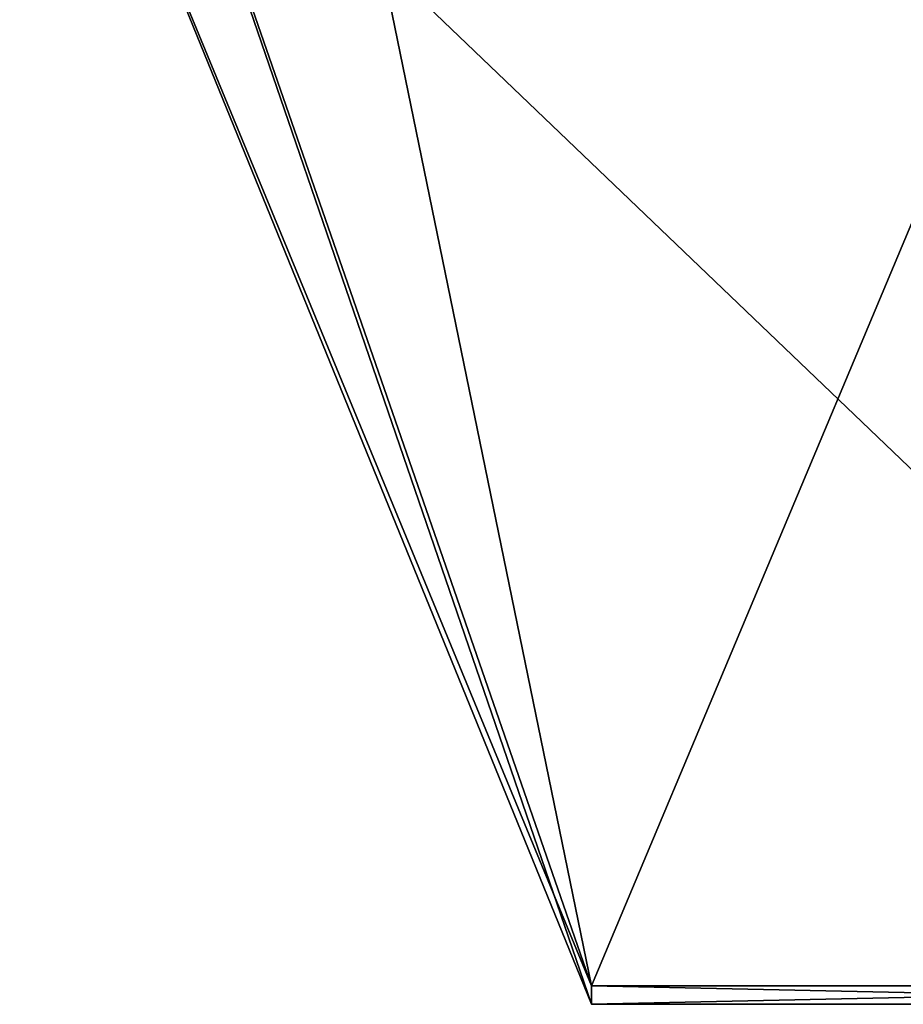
# Model space of a CAD drawing. Extents: x -23 to 470, y -1800 to 0.
# Tile 2 of 181: x -10.1 to -6.89, y -1789.6 to -1786.02. Entities that reach past the tile are written whole.
import ezdxf

# ---------------------------------------------------------------- set-up
doc = ezdxf.new("R2010")
doc.units = 0
doc.header["$LTSCALE"] = 41.718519
for name, color, linetype in [('190', 7, 'CONTINUOUS'), ('191', 7, 'CONTINUOUS'), ('210', 7, 'CONTINUOUS'), ('369', 7, 'CONTINUOUS')]:
    doc.layers.add(name, color=color, linetype=linetype)

msp = doc.modelspace()

# ---------------------------------------------------------------- linework, layer by layer
at = {"layer": '190', "linetype": 'CONTINUOUS'}
for points in [[(-8.0232, -1782.093, -14.4185), (-4.9, -1789.5332, -1.5315), (-8.7857, -1785.8131, -7.975), (-8.0232, -1782.093, -14.4185)], [(-4.9, -1782.093, -14.4185), (-4.9, -1789.5332, -1.5315), (-8.0232, -1782.093, -14.4185), (-4.9, -1782.093, -14.4185)], [(-8.7857, -1785.8131, -7.975), (-4.9, -1789.5332, -1.5315), (-8.0232, -1789.5332, -1.5315), (-8.7857, -1785.8131, -7.975)]]:
    msp.add_3dface(points, dxfattribs=at)
at = {"layer": '191', "linetype": 'CONTINUOUS'}
for points in [[(-8.0232, -1789.5332, 1.5315), (-4.9, -1782.093, 14.4185), (-8.7857, -1785.8131, 7.975), (-8.0232, -1789.5332, 1.5315)], [(-4.9, -1789.5332, 1.5315), (-4.9, -1782.093, 14.4185), (-8.0232, -1789.5332, 1.5315), (-4.9, -1789.5332, 1.5315)]]:
    msp.add_3dface(points, dxfattribs=at)
at = {"layer": '210', "linetype": 'CONTINUOUS'}
for points in [[(-10.1, -1783.5483, 4.7835), (-10.1, -1784.5), (-8.0232, -1789.5332, 1.5315), (-10.1, -1783.5483, 4.7835)], [(-10.1, -1783.5483, 4.7835), (-8.0232, -1789.5332, 1.5315), (-8.7857, -1785.8131, 7.975), (-10.1, -1783.5483, 4.7835)], [(-10.1, -1784.5), (-10.1, -1783.5483, -4.7835), (-8.0232, -1789.6), (-10.1, -1784.5)], [(-10.1, -1783.5483, -4.7835), (-8.7857, -1785.8131, -7.975), (-8.0232, -1789.5332, -1.5315), (-10.1, -1783.5483, -4.7835)], [(-10.1, -1783.5483, -4.7835), (-8.0232, -1789.5332, -1.5315), (-8.0232, -1789.6), (-10.1, -1783.5483, -4.7835)], [(-8.0232, -1789.5332, 1.5315), (-10.1, -1784.5), (-8.0232, -1789.6), (-8.0232, -1789.5332, 1.5315)]]:
    msp.add_3dface(points, dxfattribs=at)
at = {"layer": '369', "linetype": 'CONTINUOUS'}
for points in [[(-8.0232, -1789.5332, -1.5315), (-4.9, -1789.5332, -1.5315), (-4.9, -1789.6, 0.0102), (-8.0232, -1789.5332, -1.5315)], [(-8.0232, -1789.6), (-8.0232, -1789.5332, -1.5315), (-4.9, -1789.6, 0.0102), (-8.0232, -1789.6)], [(-4.9, -1789.5332, 1.5315), (-8.0232, -1789.5332, 1.5315), (-8.0232, -1789.6), (-4.9, -1789.5332, 1.5315)], [(-4.9, -1789.5332, 1.5315), (-8.0232, -1789.6), (-4.9, -1789.6, 0.0102), (-4.9, -1789.5332, 1.5315)]]:
    msp.add_3dface(points, dxfattribs=at)

doc.saveas('drawing.dxf')
